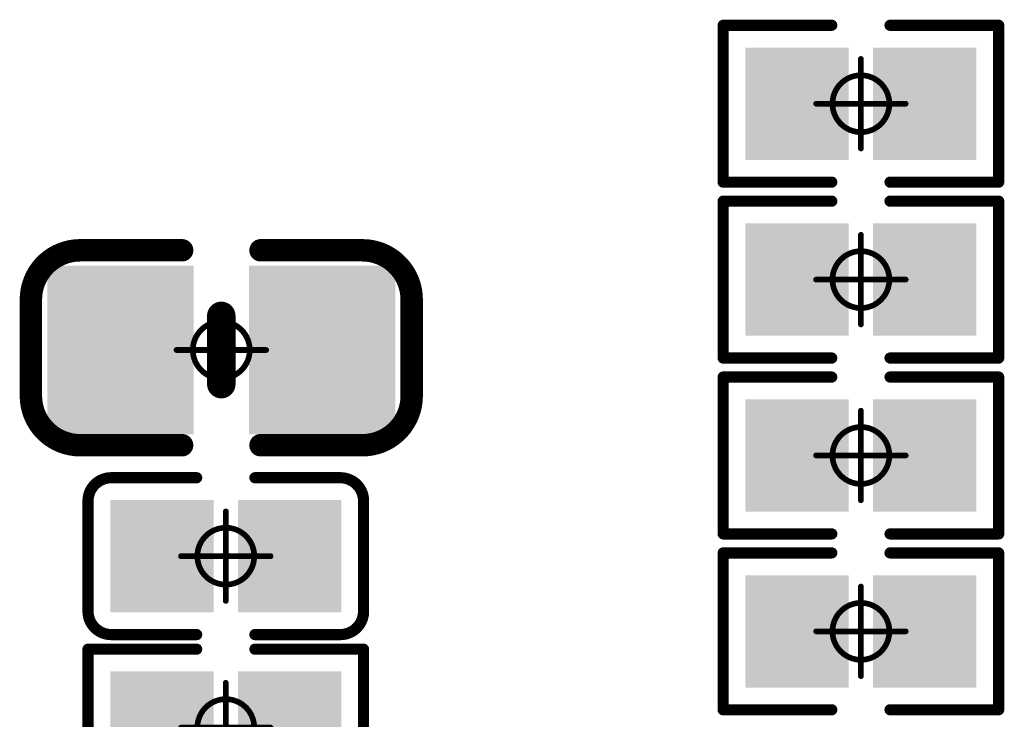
# Model space of a CAD drawing. Header units: millimetres. Extents: x 12.27 to 15.71, y 9.85 to 12.1.
# Tile 10 of 31: x 13.3 to 13.48, y 10.28 to 10.41. Entities that reach past the tile are written whole.
import ezdxf

# ---------------------------------------------------------------- set-up
doc = ezdxf.new("R2010")
doc.units = ezdxf.units.MM
doc.header["$MEASUREMENT"] = 0
for name, color, linetype in [('Mechanical15', 56, 'Continuous'), ('TopLayer', 1, 'Continuous'), ('TopOverlay', 2, 'Continuous'), ('TopPaste', 8, 'Continuous'), ('TopSolder', 216, 'Continuous')]:
    doc.layers.add(name, color=color, linetype=linetype)

# ---------------------------------------------------------------- blocks, each defined once
blk = doc.blocks.new('C0402_47')
at = {"layer": 'Mechanical15', "const_width": 0.001}
for points in [[(0, -0.00787), (0, 0.00788)], [(-0.00787, 0), (0.00788, 0)]]:
    blk.add_lwpolyline(points, dxfattribs=at)
at = {"layer": 'Mechanical15'}
for points, const_width in [([(-0.00025, 0.00788, 1), (0.00025, 0.00788, 1)], 0.0005), ([(0.005, 0, 1), (-0.005, 0, 1)], 0.001), ([(-0.00812, 0, 1), (-0.00762, 0, 1)], 0.0005), ([(-0.00525, 0, 1), (-0.00475, 0, 1)], 0.0005), ([(0.00475, 0, 1), (0.00525, 0, 1)], 0.0005), ([(0.00763, 0, 1), (0.00813, 0, 1)], 0.0005), ([(-0.00025, -0.00787, 1), (0.00025, -0.00787, 1)], 0.0005)]:
    blk.add_lwpolyline(points, format="xyb", close=True, dxfattribs=dict(at, const_width=const_width))
at = {"layer": 'TopLayer'}
for points in [[(-0.02657, -0.01082), (-0.00886, -0.01082), (-0.02657, 0.01083), (-0.00886, 0.01083)], [(0.00886, -0.01083), (0.02657, -0.01083), (0.00886, 0.01083), (0.02657, 0.01083)]]:
    blk.add_solid(points, dxfattribs=at)
at = {"layer": 'TopOverlay', "const_width": 0.00394}
for points in [[(-0.03346, 0.00886, -0.414214), (-0.0248, 0.01752)], [(0.0248, 0.01752, -0.414214), (0.03346, 0.00886)], [(-0.0248, -0.01673, -0.414214), (-0.03346, -0.00807)], [(0.03346, -0.00807, -0.414214), (0.0248, -0.01673)]]:
    blk.add_lwpolyline(points, format="xyb", dxfattribs=at)
at = {"layer": 'TopOverlay'}
for points, const_width in [([(-0.02578, 0.01752, 1), (-0.02382, 0.01752, 1)], 0.00197), ([(-0.02559, 0.01752, 1), (-0.02362, 0.01752, 1)], 0.00197), ([(-0.00787, 0.01752, 1), (-0.0059, 0.01752, 1)], 0.00197), ([(0.00591, 0.01752, 1), (0.00787, 0.01752, 1)], 0.00197), ([(0.02362, 0.01752, 1), (0.02559, 0.01752, 1)], 0.00197), ([(0.02382, 0.01752, 1), (0.02579, 0.01752, 1)], 0.00197), ([(-0.03445, 0.00886, 1), (-0.03248, 0.00886, 1)], 0.00197), ([(-0.03445, 0.00886, 1), (-0.03248, 0.00886, 1)], 0.00197), ([(0.03248, 0.00886, 1), (0.03445, 0.00886, 1)], 0.00197), ([(0.03248, 0.00886, 1), (0.03445, 0.00886, 1)], 0.00197), ([(-0.00125, 0.006, 1), (0.00125, 0.006, 1)], 0.0025), ([(-0.00125, -0.006, 1), (0.00125, -0.006, 1)], 0.0025), ([(-0.03445, -0.00807, 1), (-0.03248, -0.00807, 1)], 0.00197), ([(-0.03445, -0.00807, 1), (-0.03248, -0.00807, 1)], 0.00197), ([(0.03248, -0.00807, 1), (0.03445, -0.00807, 1)], 0.00197), ([(0.03248, -0.00807, 1), (0.03445, -0.00807, 1)], 0.00197), ([(-0.02578, -0.01673, 1), (-0.02382, -0.01673, 1)], 0.00197), ([(-0.02559, -0.01673, 1), (-0.02362, -0.01673, 1)], 0.00197), ([(-0.00787, -0.01673, 1), (-0.0059, -0.01673, 1)], 0.00197), ([(0.00591, -0.01673, 1), (0.00787, -0.01673, 1)], 0.00197), ([(0.02362, -0.01673, 1), (0.02559, -0.01673, 1)], 0.00197), ([(0.02382, -0.01673, 1), (0.02579, -0.01673, 1)], 0.00197)]:
    blk.add_lwpolyline(points, format="xyb", close=True, dxfattribs=dict(at, const_width=const_width))
for points, const_width in [([(-0.0246, 0.01752), (-0.00689, 0.01752)], 0.00394), ([(0.00689, 0.01752), (0.02461, 0.01752)], 0.00394), ([(-0.03346, -0.00807), (-0.03346, 0.00886)], 0.00394), ([(0.03346, -0.00807), (0.03346, 0.00886)], 0.00394), ([(0, -0.006), (0, 0.006)], 0.005), ([(-0.0246, -0.01673), (-0.00689, -0.01673)], 0.00394), ([(0.00689, -0.01673), (0.02461, -0.01673)], 0.00394)]:
    blk.add_lwpolyline(points, dxfattribs=dict(at, const_width=const_width))
at = {"layer": 'TopPaste'}
for points in [[(-0.02657, -0.01082), (-0.00886, -0.01082), (-0.02657, 0.01083), (-0.00886, 0.01083)], [(0.00886, -0.01083), (0.02657, -0.01083), (0.00886, 0.01083), (0.02657, 0.01083)]]:
    blk.add_solid(points, dxfattribs=at)
at = {"layer": 'TopSolder'}
for points in [[(-0.03057, -0.01482), (-0.00486, -0.01482), (-0.03057, 0.01483), (-0.00486, 0.01483)], [(0.00486, -0.01483), (0.03057, -0.01483), (0.00486, 0.01483), (0.03057, 0.01483)]]:
    blk.add_solid(points, dxfattribs=at)
blk = doc.blocks.new('C0201_48')
at = {"layer": 'Mechanical15', "const_width": 0.001}
for points in [[(0, -0.00787), (0, 0.00787)], [(-0.00787, 0), (0.00787, 0)]]:
    blk.add_lwpolyline(points, dxfattribs=at)
at = {"layer": 'Mechanical15'}
for points, const_width in [([(-0.00025, 0.00787, 1), (0.00025, 0.00787, 1)], 0.0005), ([(0.005, 0, 1), (-0.005, 0, 1)], 0.001), ([(-0.00812, 0, 1), (-0.00762, 0, 1)], 0.0005), ([(-0.00525, 0, 1), (-0.00475, 0, 1)], 0.0005), ([(0.00475, 0, 1), (0.00525, 0, 1)], 0.0005), ([(0.00762, 0, 1), (0.00812, 0, 1)], 0.0005), ([(-0.00025, -0.00787, 1), (0.00025, -0.00787, 1)], 0.0005)]:
    blk.add_lwpolyline(points, format="xyb", close=True, dxfattribs=dict(at, const_width=const_width))
at = {"layer": 'TopLayer'}
for points in [[(-0.01831, -0.00787), (-0.00413, -0.00787), (-0.01831, 0.00787), (-0.00413, 0.00787)], [(0.00413, -0.00787), (0.01831, -0.00787), (0.00413, 0.00787), (0.01831, 0.00787)]]:
    blk.add_solid(points, dxfattribs=at)
at = {"layer": 'TopOverlay', "const_width": 0.00197}
for points in [[(-0.02421, 0.0097, -0.414214), (-0.02013, 0.01378)], [(0.02013, 0.01378, -0.414214), (0.02421, 0.0097)], [(-0.02013, -0.01378, -0.414214), (-0.02421, -0.0097)], [(0.02421, -0.0097, -0.414214), (0.02013, -0.01378)]]:
    blk.add_lwpolyline(points, format="xyb", dxfattribs=at)
for points in [[(-0.02013, 0.01378), (-0.00512, 0.01378)], [(0.00512, 0.01378), (0.02013, 0.01378)], [(-0.02421, -0.0097), (-0.02421, 0.0097)], [(0.02421, -0.0097), (0.02421, 0.0097)], [(-0.02013, -0.01378), (-0.00512, -0.01378)], [(0.00512, -0.01378), (0.02013, -0.01378)]]:
    blk.add_lwpolyline(points, dxfattribs=at)
at = {"layer": 'TopOverlay', "const_width": 0.000984}
for points in [[(-0.02062, 0.01378, 1), (-0.01964, 0.01378, 1)], [(-0.02062, 0.01378, 1), (-0.01964, 0.01378, 1)], [(-0.00561, 0.01378, 1), (-0.00463, 0.01378, 1)], [(0.00463, 0.01378, 1), (0.00561, 0.01378, 1)], [(0.01964, 0.01378, 1), (0.02062, 0.01378, 1)], [(0.01964, 0.01378, 1), (0.02062, 0.01378, 1)], [(-0.0247, 0.0097, 1), (-0.02372, 0.0097, 1)], [(-0.0247, 0.0097, 1), (-0.02372, 0.0097, 1)], [(0.02372, 0.0097, 1), (0.0247, 0.0097, 1)], [(0.02372, 0.0097, 1), (0.0247, 0.0097, 1)], [(-0.0247, -0.0097, 1), (-0.02372, -0.0097, 1)], [(-0.0247, -0.0097, 1), (-0.02372, -0.0097, 1)], [(0.02372, -0.0097, 1), (0.0247, -0.0097, 1)], [(0.02372, -0.0097, 1), (0.0247, -0.0097, 1)], [(-0.02062, -0.01378, 1), (-0.01964, -0.01378, 1)], [(-0.02062, -0.01378, 1), (-0.01964, -0.01378, 1)], [(-0.00561, -0.01378, 1), (-0.00463, -0.01378, 1)], [(0.00463, -0.01378, 1), (0.00561, -0.01378, 1)], [(0.01964, -0.01378, 1), (0.02062, -0.01378, 1)], [(0.01964, -0.01378, 1), (0.02062, -0.01378, 1)]]:
    blk.add_lwpolyline(points, format="xyb", close=True, dxfattribs=at)
at = {"layer": 'TopPaste'}
for points in [[(-0.01831, -0.00787), (-0.00413, -0.00787), (-0.01831, 0.00787), (-0.00413, 0.00787)], [(0.00413, -0.00787), (0.01831, -0.00787), (0.00413, 0.00787), (0.01831, 0.00787)]]:
    blk.add_solid(points, dxfattribs=at)
at = {"layer": 'TopSolder'}
for points in [[(-0.02031, -0.00987), (-0.00213, -0.00987), (-0.02031, 0.00987), (-0.00213, 0.00987)], [(0.00213, -0.00987), (0.02031, -0.00987), (0.00213, 0.00987), (0.02031, 0.00987)]]:
    blk.add_solid(points, dxfattribs=at)
blk = doc.blocks.new('R0201_91')
at = {"layer": 'Mechanical15', "const_width": 0.001}
for points in [[(0, -0.00787), (0, 0.00787)], [(-0.00787, 0), (0.00787, 0)]]:
    blk.add_lwpolyline(points, dxfattribs=at)
at = {"layer": 'Mechanical15'}
for points, const_width in [([(-0.00025, 0.00787, 1), (0.00025, 0.00787, 1)], 0.0005), ([(0.005, 0, 1), (-0.005, 0, 1)], 0.001), ([(-0.00812, 0, 1), (-0.00762, 0, 1)], 0.0005), ([(-0.00525, 0, 1), (-0.00475, 0, 1)], 0.0005), ([(0.00475, 0, 1), (0.00525, 0, 1)], 0.0005), ([(0.00762, 0, 1), (0.00812, 0, 1)], 0.0005), ([(-0.00025, -0.00787, 1), (0.00025, -0.00787, 1)], 0.0005)]:
    blk.add_lwpolyline(points, format="xyb", close=True, dxfattribs=dict(at, const_width=const_width))
at = {"layer": 'TopLayer'}
for points in [[(-0.01831, -0.00787), (-0.00413, -0.00787), (-0.01831, 0.00787), (-0.00413, 0.00787)], [(0.00413, -0.00787), (0.01831, -0.00787), (0.00413, 0.00787), (0.01831, 0.00787)]]:
    blk.add_solid(points, dxfattribs=at)
at = {"layer": 'TopOverlay', "const_width": 0.00197}
for points in [[(-0.02421, -0.01378), (-0.02421, 0.01378)], [(-0.02421, 0.01378), (-0.00512, 0.01378)], [(0.00512, 0.01378), (0.02421, 0.01378)], [(0.02421, -0.01378), (0.02421, 0.01378)], [(-0.02421, -0.01378), (-0.00512, -0.01378)], [(0.00512, -0.01378), (0.02421, -0.01378)]]:
    blk.add_lwpolyline(points, dxfattribs=at)
at = {"layer": 'TopOverlay', "const_width": 0.000984}
for points in [[(-0.0247, 0.01378, 1), (-0.02372, 0.01378, 1)], [(-0.0247, 0.01378, 1), (-0.02372, 0.01378, 1)], [(-0.00561, 0.01378, 1), (-0.00463, 0.01378, 1)], [(0.00463, 0.01378, 1), (0.00561, 0.01378, 1)], [(0.02372, 0.01378, 1), (0.0247, 0.01378, 1)], [(0.02372, 0.01378, 1), (0.0247, 0.01378, 1)], [(-0.0247, -0.01378, 1), (-0.02372, -0.01378, 1)], [(-0.0247, -0.01378, 1), (-0.02372, -0.01378, 1)], [(-0.00561, -0.01378, 1), (-0.00463, -0.01378, 1)], [(0.00463, -0.01378, 1), (0.00561, -0.01378, 1)], [(0.02372, -0.01378, 1), (0.0247, -0.01378, 1)], [(0.02372, -0.01378, 1), (0.0247, -0.01378, 1)]]:
    blk.add_lwpolyline(points, format="xyb", close=True, dxfattribs=at)
at = {"layer": 'TopPaste'}
for points in [[(-0.01831, -0.00787), (-0.00413, -0.00787), (-0.01831, 0.00787), (-0.00413, 0.00787)], [(0.00413, -0.00787), (0.01831, -0.00787), (0.00413, 0.00787), (0.01831, 0.00787)]]:
    blk.add_solid(points, dxfattribs=at)
at = {"layer": 'TopSolder'}
for points in [[(-0.02031, -0.00987), (-0.00213, -0.00987), (-0.02031, 0.00987), (-0.00213, 0.00987)], [(0.00213, -0.00987), (0.02031, -0.00987), (0.00213, 0.00987), (0.02031, 0.00987)]]:
    blk.add_solid(points, dxfattribs=at)
blk = doc.blocks.new('R0201_92')
at = {"layer": 'Mechanical15', "const_width": 0.001}
for points in [[(0, 0.00787), (0, -0.00787)], [(0.00787, 0), (-0.00787, 0)]]:
    blk.add_lwpolyline(points, dxfattribs=at)
at = {"layer": 'Mechanical15'}
for points, const_width in [([(-0.00025, 0.00787, 1), (0.00025, 0.00787, 1)], 0.0005), ([(0.005, 0, 1), (-0.005, 0, 1)], 0.001), ([(-0.00812, 0, 1), (-0.00762, 0, 1)], 0.0005), ([(-0.00525, 0, 1), (-0.00475, 0, 1)], 0.0005), ([(0.00475, 0, 1), (0.00525, 0, 1)], 0.0005), ([(0.00762, 0, 1), (0.00812, 0, 1)], 0.0005), ([(-0.00025, -0.00787, 1), (0.00025, -0.00787, 1)], 0.0005)]:
    blk.add_lwpolyline(points, format="xyb", close=True, dxfattribs=dict(at, const_width=const_width))
at = {"layer": 'TopLayer'}
for points in [[(-0.01831, -0.00787), (-0.00413, -0.00787), (-0.01831, 0.00787), (-0.00413, 0.00787)], [(0.00413, -0.00787), (0.01831, -0.00787), (0.00413, 0.00787), (0.01831, 0.00787)]]:
    blk.add_solid(points, dxfattribs=at)
at = {"layer": 'TopOverlay', "const_width": 0.00197}
for points in [[(-0.02421, 0.01378), (-0.02421, -0.01378)], [(-0.00512, 0.01378), (-0.02421, 0.01378)], [(0.02421, 0.01378), (0.00512, 0.01378)], [(0.02421, 0.01378), (0.02421, -0.01378)], [(-0.00512, -0.01378), (-0.02421, -0.01378)], [(0.02421, -0.01378), (0.00512, -0.01378)]]:
    blk.add_lwpolyline(points, dxfattribs=at)
at = {"layer": 'TopOverlay', "const_width": 0.000984}
for points in [[(-0.0247, 0.01378, 1), (-0.02372, 0.01378, 1)], [(-0.0247, 0.01378, 1), (-0.02372, 0.01378, 1)], [(-0.00561, 0.01378, 1), (-0.00463, 0.01378, 1)], [(0.00463, 0.01378, 1), (0.00561, 0.01378, 1)], [(0.02372, 0.01378, 1), (0.0247, 0.01378, 1)], [(0.02372, 0.01378, 1), (0.0247, 0.01378, 1)], [(-0.0247, -0.01378, 1), (-0.02372, -0.01378, 1)], [(-0.0247, -0.01378, 1), (-0.02372, -0.01378, 1)], [(-0.00561, -0.01378, 1), (-0.00463, -0.01378, 1)], [(0.00463, -0.01378, 1), (0.00561, -0.01378, 1)], [(0.02372, -0.01378, 1), (0.0247, -0.01378, 1)], [(0.02372, -0.01378, 1), (0.0247, -0.01378, 1)]]:
    blk.add_lwpolyline(points, format="xyb", close=True, dxfattribs=at)
at = {"layer": 'TopPaste'}
for points in [[(-0.01831, -0.00787), (-0.00413, -0.00787), (-0.01831, 0.00787), (-0.00413, 0.00787)], [(0.00413, -0.00787), (0.01831, -0.00787), (0.00413, 0.00787), (0.01831, 0.00787)]]:
    blk.add_solid(points, dxfattribs=at)
at = {"layer": 'TopSolder'}
for points in [[(-0.02031, -0.00987), (-0.00213, -0.00987), (-0.02031, 0.00987), (-0.00213, 0.00987)], [(0.00213, -0.00987), (0.02031, -0.00987), (0.00213, 0.00987), (0.02031, 0.00987)]]:
    blk.add_solid(points, dxfattribs=at)
blk = doc.blocks.new('R0201_93')
at = {"layer": 'Mechanical15', "const_width": 0.001}
for points in [[(0, 0.00787), (0, -0.00787)], [(0.00787, 0), (-0.00787, 0)]]:
    blk.add_lwpolyline(points, dxfattribs=at)
at = {"layer": 'Mechanical15'}
for points, const_width in [([(-0.00025, 0.00787, 1), (0.00025, 0.00787, 1)], 0.0005), ([(0.005, 0, 1), (-0.005, 0, 1)], 0.001), ([(-0.00812, 0, 1), (-0.00762, 0, 1)], 0.0005), ([(-0.00525, 0, 1), (-0.00475, 0, 1)], 0.0005), ([(0.00475, 0, 1), (0.00525, 0, 1)], 0.0005), ([(0.00762, 0, 1), (0.00812, 0, 1)], 0.0005), ([(-0.00025, -0.00787, 1), (0.00025, -0.00787, 1)], 0.0005)]:
    blk.add_lwpolyline(points, format="xyb", close=True, dxfattribs=dict(at, const_width=const_width))
at = {"layer": 'TopLayer'}
for points in [[(-0.01831, -0.00787), (-0.00413, -0.00787), (-0.01831, 0.00787), (-0.00413, 0.00787)], [(0.00413, -0.00787), (0.01831, -0.00787), (0.00413, 0.00787), (0.01831, 0.00787)]]:
    blk.add_solid(points, dxfattribs=at)
at = {"layer": 'TopOverlay', "const_width": 0.00197}
for points in [[(-0.02421, 0.01378), (-0.02421, -0.01378)], [(-0.00512, 0.01378), (-0.02421, 0.01378)], [(0.02421, 0.01378), (0.00512, 0.01378)], [(0.02421, 0.01378), (0.02421, -0.01378)], [(-0.00512, -0.01378), (-0.02421, -0.01378)], [(0.02421, -0.01378), (0.00512, -0.01378)]]:
    blk.add_lwpolyline(points, dxfattribs=at)
at = {"layer": 'TopOverlay', "const_width": 0.000984}
for points in [[(-0.0247, 0.01378, 1), (-0.02372, 0.01378, 1)], [(-0.0247, 0.01378, 1), (-0.02372, 0.01378, 1)], [(-0.00561, 0.01378, 1), (-0.00463, 0.01378, 1)], [(0.00463, 0.01378, 1), (0.00561, 0.01378, 1)], [(0.02372, 0.01378, 1), (0.0247, 0.01378, 1)], [(0.02372, 0.01378, 1), (0.0247, 0.01378, 1)], [(-0.0247, -0.01378, 1), (-0.02372, -0.01378, 1)], [(-0.0247, -0.01378, 1), (-0.02372, -0.01378, 1)], [(-0.00561, -0.01378, 1), (-0.00463, -0.01378, 1)], [(0.00463, -0.01378, 1), (0.00561, -0.01378, 1)], [(0.02372, -0.01378, 1), (0.0247, -0.01378, 1)], [(0.02372, -0.01378, 1), (0.0247, -0.01378, 1)]]:
    blk.add_lwpolyline(points, format="xyb", close=True, dxfattribs=at)
at = {"layer": 'TopPaste'}
for points in [[(-0.01831, -0.00787), (-0.00413, -0.00787), (-0.01831, 0.00787), (-0.00413, 0.00787)], [(0.00413, -0.00787), (0.01831, -0.00787), (0.00413, 0.00787), (0.01831, 0.00787)]]:
    blk.add_solid(points, dxfattribs=at)
at = {"layer": 'TopSolder'}
for points in [[(-0.02031, -0.00987), (-0.00213, -0.00987), (-0.02031, 0.00987), (-0.00213, 0.00987)], [(0.00213, -0.00987), (0.02031, -0.00987), (0.00213, 0.00987), (0.02031, 0.00987)]]:
    blk.add_solid(points, dxfattribs=at)
blk = doc.blocks.new('R0201_98')
at = {"layer": 'Mechanical15', "const_width": 0.001}
for points in [[(0, -0.00787), (0, 0.00787)], [(-0.00787, 0), (0.00787, 0)]]:
    blk.add_lwpolyline(points, dxfattribs=at)
at = {"layer": 'Mechanical15'}
for points, const_width in [([(-0.00025, 0.00787, 1), (0.00025, 0.00787, 1)], 0.0005), ([(0.005, 0, 1), (-0.005, 0, 1)], 0.001), ([(-0.00812, 0, 1), (-0.00762, 0, 1)], 0.0005), ([(-0.00525, 0, 1), (-0.00475, 0, 1)], 0.0005), ([(0.00475, 0, 1), (0.00525, 0, 1)], 0.0005), ([(0.00762, 0, 1), (0.00812, 0, 1)], 0.0005), ([(-0.00025, -0.00787, 1), (0.00025, -0.00787, 1)], 0.0005)]:
    blk.add_lwpolyline(points, format="xyb", close=True, dxfattribs=dict(at, const_width=const_width))
at = {"layer": 'TopLayer'}
for points in [[(-0.01831, -0.00787), (-0.00413, -0.00787), (-0.01831, 0.00787), (-0.00413, 0.00787)], [(0.00413, -0.00787), (0.01831, -0.00787), (0.00413, 0.00787), (0.01831, 0.00787)]]:
    blk.add_solid(points, dxfattribs=at)
at = {"layer": 'TopOverlay', "const_width": 0.00197}
for points in [[(-0.02421, -0.01378), (-0.02421, 0.01378)], [(-0.02421, 0.01378), (-0.00512, 0.01378)], [(0.00512, 0.01378), (0.02421, 0.01378)], [(0.02421, -0.01378), (0.02421, 0.01378)], [(-0.02421, -0.01378), (-0.00512, -0.01378)], [(0.00512, -0.01378), (0.02421, -0.01378)]]:
    blk.add_lwpolyline(points, dxfattribs=at)
at = {"layer": 'TopOverlay', "const_width": 0.000984}
for points in [[(-0.0247, 0.01378, 1), (-0.02372, 0.01378, 1)], [(-0.0247, 0.01378, 1), (-0.02372, 0.01378, 1)], [(-0.00561, 0.01378, 1), (-0.00463, 0.01378, 1)], [(0.00463, 0.01378, 1), (0.00561, 0.01378, 1)], [(0.02372, 0.01378, 1), (0.0247, 0.01378, 1)], [(0.02372, 0.01378, 1), (0.0247, 0.01378, 1)], [(-0.0247, -0.01378, 1), (-0.02372, -0.01378, 1)], [(-0.0247, -0.01378, 1), (-0.02372, -0.01378, 1)], [(-0.00561, -0.01378, 1), (-0.00463, -0.01378, 1)], [(0.00463, -0.01378, 1), (0.00561, -0.01378, 1)], [(0.02372, -0.01378, 1), (0.0247, -0.01378, 1)], [(0.02372, -0.01378, 1), (0.0247, -0.01378, 1)]]:
    blk.add_lwpolyline(points, format="xyb", close=True, dxfattribs=at)
at = {"layer": 'TopPaste'}
for points in [[(-0.01831, -0.00787), (-0.00413, -0.00787), (-0.01831, 0.00787), (-0.00413, 0.00787)], [(0.00413, -0.00787), (0.01831, -0.00787), (0.00413, 0.00787), (0.01831, 0.00787)]]:
    blk.add_solid(points, dxfattribs=at)
at = {"layer": 'TopSolder'}
for points in [[(-0.02031, -0.00987), (-0.00213, -0.00987), (-0.02031, 0.00987), (-0.00213, 0.00987)], [(0.00213, -0.00987), (0.02031, -0.00987), (0.00213, 0.00987), (0.02031, 0.00987)]]:
    blk.add_solid(points, dxfattribs=at)
blk = doc.blocks.new('R0201_114')
at = {"layer": 'Mechanical15', "const_width": 0.001}
for points in [[(0, 0.00787), (0, -0.00787)], [(0.00787, 0), (-0.00787, 0)]]:
    blk.add_lwpolyline(points, dxfattribs=at)
at = {"layer": 'Mechanical15'}
for points, const_width in [([(-0.00025, 0.00787, 1), (0.00025, 0.00787, 1)], 0.0005), ([(0.005, 0, 1), (-0.005, 0, 1)], 0.001), ([(-0.00812, 0, 1), (-0.00762, 0, 1)], 0.0005), ([(-0.00525, 0, 1), (-0.00475, 0, 1)], 0.0005), ([(0.00475, 0, 1), (0.00525, 0, 1)], 0.0005), ([(0.00762, 0, 1), (0.00812, 0, 1)], 0.0005), ([(-0.00025, -0.00787, 1), (0.00025, -0.00787, 1)], 0.0005)]:
    blk.add_lwpolyline(points, format="xyb", close=True, dxfattribs=dict(at, const_width=const_width))
at = {"layer": 'TopLayer'}
for points in [[(-0.01831, -0.00787), (-0.00413, -0.00787), (-0.01831, 0.00787), (-0.00413, 0.00787)], [(0.00413, -0.00787), (0.01831, -0.00787), (0.00413, 0.00787), (0.01831, 0.00787)]]:
    blk.add_solid(points, dxfattribs=at)
at = {"layer": 'TopOverlay', "const_width": 0.00197}
for points in [[(-0.02421, 0.01378), (-0.02421, -0.01378)], [(-0.00512, 0.01378), (-0.02421, 0.01378)], [(0.02421, 0.01378), (0.00512, 0.01378)], [(0.02421, 0.01378), (0.02421, -0.01378)], [(-0.00512, -0.01378), (-0.02421, -0.01378)], [(0.02421, -0.01378), (0.00512, -0.01378)]]:
    blk.add_lwpolyline(points, dxfattribs=at)
at = {"layer": 'TopOverlay', "const_width": 0.000984}
for points in [[(-0.0247, 0.01378, 1), (-0.02372, 0.01378, 1)], [(-0.0247, 0.01378, 1), (-0.02372, 0.01378, 1)], [(-0.00561, 0.01378, 1), (-0.00463, 0.01378, 1)], [(0.00463, 0.01378, 1), (0.00561, 0.01378, 1)], [(0.02372, 0.01378, 1), (0.0247, 0.01378, 1)], [(0.02372, 0.01378, 1), (0.0247, 0.01378, 1)], [(-0.0247, -0.01378, 1), (-0.02372, -0.01378, 1)], [(-0.0247, -0.01378, 1), (-0.02372, -0.01378, 1)], [(-0.00561, -0.01378, 1), (-0.00463, -0.01378, 1)], [(0.00463, -0.01378, 1), (0.00561, -0.01378, 1)], [(0.02372, -0.01378, 1), (0.0247, -0.01378, 1)], [(0.02372, -0.01378, 1), (0.0247, -0.01378, 1)]]:
    blk.add_lwpolyline(points, format="xyb", close=True, dxfattribs=at)
at = {"layer": 'TopPaste'}
for points in [[(-0.01831, -0.00787), (-0.00413, -0.00787), (-0.01831, 0.00787), (-0.00413, 0.00787)], [(0.00413, -0.00787), (0.01831, -0.00787), (0.00413, 0.00787), (0.01831, 0.00787)]]:
    blk.add_solid(points, dxfattribs=at)
at = {"layer": 'TopSolder'}
for points in [[(-0.02031, -0.00987), (-0.00213, -0.00987), (-0.02031, 0.00987), (-0.00213, 0.00987)], [(0.00213, -0.00987), (0.02031, -0.00987), (0.00213, 0.00987), (0.02031, 0.00987)]]:
    blk.add_solid(points, dxfattribs=at)

msp = doc.modelspace()

# ---------------------------------------------------------------- block references
for name, p in [('R0201_98', (13.45106, 10.39311)), ('C0402_47', (13.33866, 10.34984)), ('R0201_91', (13.45106, 10.33131)), ('C0201_48', (13.33945, 10.31362))]:
    msp.add_blockref(name, p)
at = {"rotation": 180}
for name, p in [('R0201_93', (13.45106, 10.36221)), ('R0201_92', (13.45106, 10.30041)), ('R0201_114', (13.33945, 10.2835))]:
    msp.add_blockref(name, p, dxfattribs=at)

doc.saveas('drawing.dxf')
